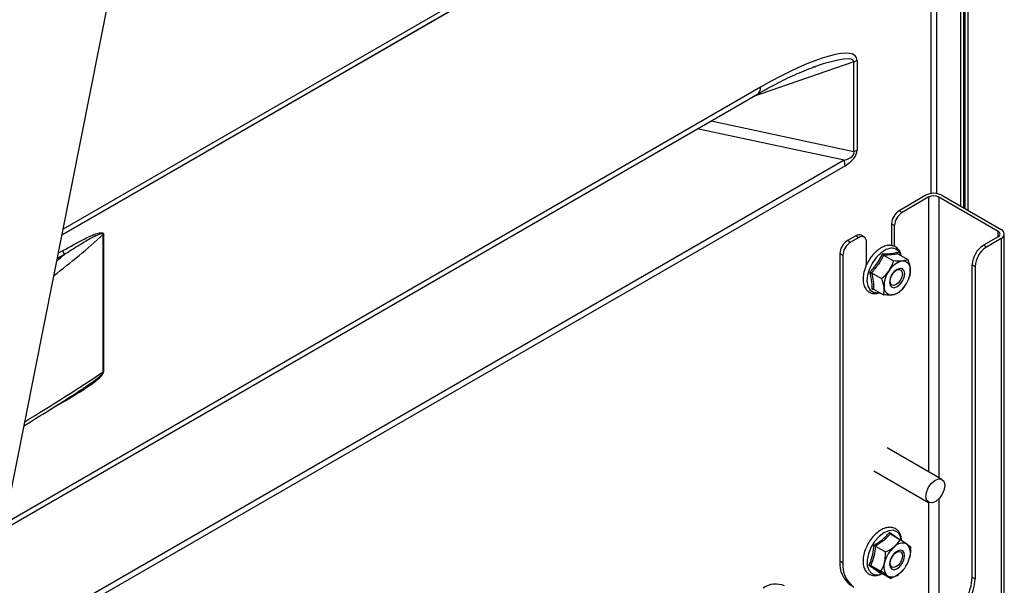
# Model space of a CAD drawing. Header units: millimetres. Extents: x 0 to 420, y 0 to 297.
# Tile 53 of 75: x 181 to 199, y 121 to 132. Entities that reach past the tile are written whole.
import ezdxf

# ---------------------------------------------------------------- set-up
doc = ezdxf.new("R2010")
doc.units = ezdxf.units.MM

msp = doc.modelspace()

# ---------------------------------------------------------------- linework, layer by layer
at = {"color": 8, "linetype": 'Continuous', "lineweight": 25}
for p, q in [((197.918, 128.335), (197.918, 172.696)), ((197.805, 172.173), (197.805, 128.336)), ((193.876, 134.826), (181.475, 127.667)), ((196.359, 130.816), (194.452, 130.156)), ((194.601, 130.337), (180.373, 122.123)), ((196.174, 128.964), (193.409, 129.554)), ((193.67, 129.705), (196.359, 129.131)), ((179.835, 119.418), (196.191, 128.861)), ((196.174, 128.964), (179.861, 119.546)), ((197.77, 123.098), (197.77, 128.272)), ((197.954, 128.272), (197.954, 122.992)), ((199.071, 127.521), (199.071, 127.627)), ((199.127, 127.488), (199.127, 115.861)), ((181.5, 127.189), (181.364, 127.111)), ((181.384, 127.212), (181.472, 127.262)), ((181.239, 124.276), (181.472, 124.41)), ((197.77, 119.504), (197.77, 122.521)), ((197.954, 122.586), (197.954, 119.822))]:
    msp.add_line(p, q, dxfattribs=at)
at = {"color": 7, "linetype": 'Continuous', "lineweight": 25}
for p, q in [((198.452, 128.049), (198.452, 171.971)), ((198.509, 128.017), (198.509, 172.004)), ((198.371, 128.096), (198.371, 171.912)), ((198.428, 128.064), (198.428, 171.944)), ((177.004, 105.179), (188.577, 163.394)), ((194.199, 134.91), (181.452, 127.552)), ((193.898, 134.743), (181.454, 127.56)), ((196.417, 130.842), (196.417, 129.156)), ((196.359, 129.131), (196.359, 130.816)), ((180.352, 122.016), (194.543, 130.209)), ((197.713, 128.305), (197.208, 128.013)), ((197.77, 128.272), (197.264, 127.98)), ((197.954, 128.272), (199.071, 127.627)), ((198.01, 128.305), (199.127, 127.66)), ((197.264, 127.98), (197.208, 128.013)), ((197.066, 127.768), (197.123, 127.735)), ((197.066, 127.768), (197.066, 127.356)), ((197.123, 127.341), (197.123, 127.735)), ((182.23, 124.981), (182.23, 127.566)), ((182.238, 127.571), (182.238, 124.986)), ((196.394, 127.543), (196.235, 127.451)), ((196.451, 127.511), (196.292, 127.419)), ((196.394, 127.543), (196.451, 127.511)), ((196.551, 127.52), (196.494, 127.553)), ((199.071, 127.521), (198.795, 127.362)), ((199.189, 115.896), (199.189, 127.574)), ((196.292, 127.419), (196.235, 127.451)), ((196.592, 127.429), (196.592, 126.985)), ((198.852, 127.329), (198.795, 127.362)), ((199.127, 127.488), (198.852, 127.329)), ((196.094, 127.206), (196.15, 127.174)), ((196.094, 127.206), (196.094, 121.421)), ((196.15, 127.174), (196.15, 121.388)), ((196.918, 127.178), (197.106, 127.069)), ((197.175, 127.231), (197.183, 127.199)), ((197.182, 127.204), (197.37, 127.095)), ((198.583, 126.994), (198.639, 126.961)), ((198.583, 121.115), (198.583, 126.994)), ((198.639, 126.961), (198.639, 121.082)), ((196.691, 126.846), (196.88, 126.737)), ((197.408, 126.79), (197.39, 126.75)), ((197.39, 126.738), (197.394, 126.748)), ((196.737, 126.535), (196.699, 126.534)), ((196.729, 126.54), (196.917, 126.431)), ((181.87, 124.679), (181.852, 124.668)), ((198.015, 122.956), (196.982, 123.552)), ((196.733, 123.119), (197.765, 122.523)), ((197.044, 121.929), (197.232, 121.821)), ((196.764, 121.7), (196.953, 121.591)), ((196.094, 121.421), (196.15, 121.388)), ((196.676, 121.335), (196.864, 121.226)), ((196.858, 121.201), (196.844, 121.192)), ((196.867, 121.2), (197.056, 121.091)), ((197.286, 121.251), (197.289, 121.255)), ((198.583, 121.115), (198.639, 121.082))]:
    msp.add_line(p, q, dxfattribs=at)
at = {"color": 8, "linetype": 'Continuous', "lineweight": 25, "flags": 128}
for points in [[(197.052, 127.306), (196.963, 127.281), (196.87, 127.223), (196.783, 127.139), (196.707, 127.034), (196.649, 126.918), (196.614, 126.799), (196.604, 126.687), (196.62, 126.591), (196.662, 126.52), (196.725, 126.478), (196.804, 126.47), (196.84, 126.476)], [(197.169, 121.97), (197.099, 121.998), (197.014, 121.991), (196.922, 121.952), (196.831, 121.882), (196.748, 121.788), (196.679, 121.677), (196.63, 121.558), (196.606, 121.441), (196.608, 121.335), (196.636, 121.249), (196.687, 121.19), (196.758, 121.163), (196.843, 121.169), (196.891, 121.186)]]:
    msp.add_lwpolyline(points, dxfattribs=at)
at = {"color": 7, "linetype": 'Continuous', "lineweight": 25, "flags": 128}
for points in [[(197.226, 126.929), (197.172, 126.91), (197.118, 126.867), (197.072, 126.805), (197.041, 126.734), (197.031, 126.665), (197.042, 126.609), (197.072, 126.574), (197.118, 126.565), (197.172, 126.584), (197.226, 126.628), (197.272, 126.689), (197.303, 126.76), (197.314, 126.829), (197.303, 126.885), (197.272, 126.92), (197.226, 126.929)], [(197.199, 126.907), (197.237, 126.9), (197.263, 126.871), (197.272, 126.825), (197.263, 126.768), (197.237, 126.71), (197.2, 126.658), (197.155, 126.622), (197.11, 126.607), (197.072, 126.614), (197.047, 126.643), (197.038, 126.69), (197.047, 126.746), (197.072, 126.805), (197.11, 126.856), (197.155, 126.892), (197.199, 126.907)], [(197.772, 122.52), (197.731, 122.559), (197.714, 122.626), (197.723, 122.711), (197.758, 122.8), (197.813, 122.879), (197.88, 122.938), (197.949, 122.966), (198.008, 122.96), (198.049, 122.92), (198.067, 122.853), (198.057, 122.769), (198.022, 122.68), (197.967, 122.6), (197.9, 122.542), (197.832, 122.513), (197.772, 122.52)], [(197.277, 121.609), (197.233, 121.622), (197.18, 121.607), (197.125, 121.566), (197.078, 121.506), (197.045, 121.436), (197.031, 121.367), (197.039, 121.308), (197.067, 121.27), (197.111, 121.257), (197.165, 121.272), (197.219, 121.313), (197.267, 121.373), (197.3, 121.443), (197.313, 121.513), (197.305, 121.571), (197.277, 121.609)], [(197.242, 121.59), (197.265, 121.558), (197.271, 121.51), (197.26, 121.452), (197.233, 121.394), (197.194, 121.345), (197.149, 121.311), (197.105, 121.299), (197.068, 121.309), (197.045, 121.341), (197.038, 121.389), (197.05, 121.447), (197.077, 121.505), (197.116, 121.554), (197.161, 121.588), (197.205, 121.6), (197.242, 121.59)]]:
    msp.add_lwpolyline(points, dxfattribs=at)
at = {"color": 7, "linetype": 'Continuous', "lineweight": 25}
for centre, radius, start, end in [((196.26, 131.116), 0.316, 288.1325, 299.6512), ((196.26, 129.431), 0.316, 288.1325, 299.6512), ((195.845, 128.856), 0.346, 0.7793, 18.1494), ((197.862, 128.018), 0.323, 62.6097, 117.3903), ((197.862, 128.094), 0.2, 62.6097, 117.3903), ((197.373, 127.754), 0.307, 122.6055, 177.3945), ((197.43, 127.721), 0.307, 122.6055, 177.3945), ((182.271, 127.513), 0.0671, 119.8403, 127.9262), ((196.453, 127.461), 0.101, 65.6929, 125.6176), ((196.506, 127.443), 0.0873, 350.786, 129.2033), ((199.051, 127.574), 0.0568, 290.7834, 69.2166), ((199.095, 127.574), 0.0917, 290.7834, 69.2166), ((196.401, 127.192), 0.307, 122.6055, 177.3945), ((196.457, 127.16), 0.307, 122.6055, 177.3945), ((199.043, 126.973), 0.461, 122.6055, 177.3945), ((199.1, 126.941), 0.461, 122.6055, 177.3945), ((181.595, 127.268), 0.123, 182.6393, 219.7721), ((197.35, 126.695), 0.38, 102.5881, 149.6989), ((197.279, 126.927), 0.139, 359.5254, 94.9481), ((197.42, 126.595), 0.494, 143.8064, 183.1595), ((196.925, 126.899), 0.494, 323.8064, 3.1595), ((196.995, 126.799), 0.38, 282.5881, 329.6989), ((197.066, 126.567), 0.139, 179.5254, 274.9481), ((182.271, 124.928), 0.0671, 119.8403, 127.9262), ((197.27, 121.556), 0.2, 64.6034, 138.2224), ((197.493, 121.254), 0.573, 130.5009, 166.0216), ((197.189, 121.572), 0.234, 338.6553, 44.5992), ((196.594, 121.371), 0.503, 174.3796, 234.302), ((196.651, 121.339), 0.503, 174.3796, 234.302), ((197.155, 121.307), 0.234, 158.6553, 224.5992), ((196.851, 121.626), 0.573, 310.5009, 346.0216), ((197.074, 121.323), 0.2, 244.6034, 318.2224), ((197.718, 121.145), 0.866, 328.8563, 358.0435), ((197.774, 121.112), 0.866, 328.8563, 358.0435), ((194.887, 120.584), 0.402, 65.6929, 125.6176)]:
    msp.add_arc(centre, radius, start, end, dxfattribs=at)
at = {"color": 8, "linetype": 'Continuous', "lineweight": 25}
for centre, radius, start, end in [((194.467, 130.32), 0.135, 304.2675, 7.0446), ((197.07, 127.132), 0.175, 12.723, 95.7818), ((197.019, 121.793), 0.232, 3.4917, 49.6348)]:
    msp.add_arc(centre, radius, start, end, dxfattribs=at)
at = {"color": 7, "linetype": 'Continuous', "lineweight": 25}
for centre, major_axis, ratio, start_param, end_param in [((194.504, 129.709), (1.895, 1.2), 0.21733, 6.146351, 7.666573), ((194.306, 129.823), (2.048, 1.014), 0.134618, 0.813354, 0.834953), ((194.306, 129.404), (2.055, -0.309), 0.193032, 5.880906, 6.371438), ((194.504, 129.289), (1.912, -0.151), 0.343615, 5.8198, 6.310332)]:
    msp.add_ellipse(centre, major_axis=major_axis, ratio=ratio, start_param=start_param, end_param=end_param, dxfattribs=at)
at = {"color": 8, "linetype": 'Continuous', "lineweight": 25}
for centre, major_axis, ratio, start_param, end_param in [((194.306, 129.823), (2.048, 1.014), 0.134618, 6.215019, 7.09654), ((160.972, 148.814), (22.31, -20.199), 0.698807, 6.155402, 6.21256), ((161.043, 148.915), (22.085, -20.198), 0.697875, 6.167761, 6.176436), ((160.972, 121.806), (26.322, 9.209), 0.220894, 5.482303, 5.571326)]:
    msp.add_ellipse(centre, major_axis=major_axis, ratio=ratio, start_param=start_param, end_param=end_param, dxfattribs=at)
at = {"color": 7, "linetype": 'Continuous', "lineweight": 25}
for points, knots in [([(194.543, 130.209), (194.673, 130.282), (194.921, 130.42), (195.285, 130.597), (195.526, 130.687), (195.644, 130.731)], [0, 0, 0, 0, 0.363317, 0.687936, 1, 1, 1, 1]), ([(181.472, 127.262), (181.609, 127.339), (181.792, 127.443), (182.021, 127.553), (182.133, 127.593), (182.204, 127.603), (182.229, 127.594), (182.237, 127.583), (182.238, 127.575), (182.238, 127.571)], [0, 0, 0, 0, 0.516718, 0.690972, 0.864475, 0.944041, 0.970762, 0.986807, 1, 1, 1, 1]), ([(182.23, 127.566), (182.23, 127.568), (182.23, 127.571), (182.228, 127.575), (182.221, 127.581), (182.197, 127.582), (182.088, 127.545), (181.923, 127.45), (181.705, 127.319), (181.573, 127.235), (181.5, 127.189)], [0, 0, 0, 0, 0.007353, 0.009772, 0.022481, 0.045963, 0.122358, 0.472314, 0.708355, 1, 1, 1, 1]), ([(197.248, 127.166), (197.242, 127.192), (197.23, 127.246), (197.182, 127.31), (197.114, 127.353), (197.051, 127.364), (197, 127.361), (196.945, 127.35), (196.867, 127.316), (196.777, 127.251), (196.695, 127.163), (196.624, 127.06), (196.57, 126.946), (196.537, 126.83), (196.526, 126.718), (196.54, 126.62), (196.576, 126.542), (196.632, 126.484), (196.705, 126.454), (196.78, 126.449), (196.827, 126.466), (196.847, 126.472)], [0, 0, 0, 0, 0.049414, 0.102938, 0.160074, 0.215097, 0.230746, 0.263388, 0.321925, 0.381698, 0.441819, 0.501792, 0.561761, 0.621933, 0.682556, 0.743849, 0.798813, 0.851556, 0.907441, 0.962224, 1, 1, 1, 1]), ([(196.66, 126.855), (196.665, 126.861), (196.677, 126.873), (196.71, 126.91), (196.758, 126.968), (196.813, 127.047), (196.86, 127.126), (196.885, 127.178), (196.898, 127.204)], [0, 0, 0, 0, 0.058542, 0.117099, 0.351456, 0.587806, 0.793313, 1, 1, 1, 1]), ([(196.918, 127.178), (196.887, 127.119), (196.825, 127.001), (196.736, 126.898), (196.691, 126.846)], [0, 0, 0, 0, 0.4921414, 1, 1, 1, 1]), ([(196.898, 127.204), (196.91, 127.203), (196.974, 127.202), (197.075, 127.207), (197.143, 127.224), (197.175, 127.231)], [0, 0, 0, 0, 0.11719, 0.587745, 1, 1, 1, 1]), ([(196.918, 127.178), (196.916, 127.179), (196.912, 127.182), (196.906, 127.188), (196.901, 127.195), (196.899, 127.201), (196.898, 127.203), (196.898, 127.204)], [0, 0, 0, 0, 0.236186, 0.471402, 0.732472, 0.990503, 1, 1, 1, 1]), ([(197.182, 127.204), (197.145, 127.196), (197.07, 127.18), (196.969, 127.178), (196.918, 127.178)], [0, 0, 0, 0, 0.492141, 1, 1, 1, 1]), ([(197.182, 127.204), (197.18, 127.205), (197.177, 127.208), (197.174, 127.215), (197.173, 127.223), (197.174, 127.228), (197.175, 127.231), (197.175, 127.231)], [0, 0, 0, 0, 0.236186, 0.471402, 0.732472, 0.990503, 1, 1, 1, 1]), ([(197.021, 126.887), (197.051, 126.939), (197.084, 126.998), (197.104, 127.061), (197.106, 127.069)], [0, 0, 0, 0, 0.872223, 1, 1, 1, 1]), ([(197.267, 127.066), (197.258, 127.065), (197.212, 127.061), (197.153, 127.065), (197.106, 127.069)], [0, 0, 0, 0, 0.189664, 1, 1, 1, 1]), ([(197.37, 127.095), (197.364, 127.092), (197.338, 127.078), (197.297, 127.071), (197.267, 127.066)], [0, 0, 0, 0, 0.262092, 1, 1, 1, 1]), ([(197.37, 127.095), (197.39, 127.041), (197.41, 126.982), (197.417, 126.93), (197.418, 126.926)], [0, 0, 0, 0, 0.932039, 1, 1, 1, 1]), ([(196.699, 126.534), (196.7, 126.545), (196.703, 126.602), (196.697, 126.706), (196.672, 126.808), (196.66, 126.855)], [0, 0, 0, 0, 0.11719, 0.587745, 1, 1, 1, 1]), ([(196.66, 126.855), (196.66, 126.855), (196.662, 126.855), (196.668, 126.854), (196.677, 126.852), (196.685, 126.849), (196.689, 126.847), (196.691, 126.846)], [0, 0, 0, 0, 0.009497, 0.267528, 0.528598, 0.763814, 1, 1, 1, 1]), ([(196.691, 126.846), (196.704, 126.792), (196.73, 126.682), (196.729, 126.588), (196.729, 126.54)], [0, 0, 0, 0, 0.492141, 1, 1, 1, 1]), ([(196.88, 126.737), (196.928, 126.78), (196.98, 126.826), (197.019, 126.883), (197.021, 126.887)], [0, 0, 0, 0, 0.932039, 1, 1, 1, 1]), ([(197.418, 126.926), (197.419, 126.883), (197.42, 126.834), (197.409, 126.795), (197.408, 126.79)], [0, 0, 0, 0, 0.872223, 1, 1, 1, 1]), ([(196.927, 126.568), (196.917, 126.616), (196.905, 126.671), (196.883, 126.729), (196.88, 126.737)], [0, 0, 0, 0, 0.872223, 1, 1, 1, 1]), ([(197.323, 126.608), (197.285, 126.561), (197.241, 126.507), (197.188, 126.464), (197.181, 126.458)], [0, 0, 0, 0, 0.872223, 1, 1, 1, 1]), ([(196.699, 126.534), (196.699, 126.534), (196.702, 126.536), (196.707, 126.54), (196.715, 126.542), (196.723, 126.543), (196.727, 126.541), (196.729, 126.54)], [0, 0, 0, 0, 0.009497, 0.267528, 0.528598, 0.763814, 1, 1, 1, 1]), ([(196.917, 126.431), (196.925, 126.471), (196.933, 126.513), (196.927, 126.564), (196.927, 126.568)], [0, 0, 0, 0, 0.932039, 1, 1, 1, 1]), ([(197.078, 126.428), (197.069, 126.428), (197.023, 126.424), (196.964, 126.428), (196.917, 126.431)], [0, 0, 0, 0, 0.189664, 1, 1, 1, 1]), ([(197.181, 126.458), (197.175, 126.454), (197.149, 126.441), (197.108, 126.434), (197.078, 126.428)], [0, 0, 0, 0, 0.262092, 1, 1, 1, 1]), ([(181.472, 124.41), (181.609, 124.491), (181.792, 124.6), (182.021, 124.754), (182.133, 124.843), (182.204, 124.914), (182.229, 124.953), (182.237, 124.972), (182.238, 124.982), (182.238, 124.986)], [0, 0, 0, 0, 0.516718, 0.690972, 0.864475, 0.944041, 0.970762, 0.986807, 1, 1, 1, 1]), ([(180.739, 123.967), (180.898, 124.065), (181.243, 124.276), (181.611, 124.51), (181.817, 124.645), (181.852, 124.668)], [0, 0, 0, 0, 0.413203, 0.899697, 1, 1, 1, 1]), ([(197.156, 122.017), (197.142, 122.026), (197.106, 122.047), (197.035, 122.059), (196.949, 122.046), (196.86, 122.005), (196.771, 121.938), (196.69, 121.849), (196.628, 121.759), (196.602, 121.7), (196.593, 121.678)], [0, 0, 0, 0, 0.080215, 0.211988, 0.345048, 0.484435, 0.628356, 0.77288, 0.917053, 1, 1, 1, 1]), ([(196.736, 121.717), (196.743, 121.721), (196.757, 121.729), (196.796, 121.754), (196.854, 121.792), (196.922, 121.847), (196.98, 121.902), (197.013, 121.94), (197.03, 121.958)], [0, 0, 0, 0, 0.058542, 0.117099, 0.351456, 0.587806, 0.793313, 1, 1, 1, 1]), ([(197.03, 121.958), (197.04, 121.952), (197.088, 121.918), (197.149, 121.875), (197.184, 121.85), (197.195, 121.842)], [0, 0, 0, 0, 0.1492555, 0.7485616, 1, 1, 1, 1]), ([(197.044, 121.929), (197.042, 121.931), (197.038, 121.934), (197.034, 121.941), (197.031, 121.949), (197.03, 121.955), (197.03, 121.958), (197.03, 121.958)], [0, 0, 0, 0, 0.236186, 0.471402, 0.732472, 0.990503, 1, 1, 1, 1]), ([(197.254, 121.815), (197.253, 121.826), (197.253, 121.873), (197.228, 121.938), (197.19, 121.991), (197.162, 122.012), (197.156, 122.017)], [0, 0, 0, 0, 0.124656, 0.531343, 0.882359, 1, 1, 1, 1]), ([(197.044, 121.929), (197.005, 121.888), (196.925, 121.804), (196.818, 121.735), (196.764, 121.7)], [0, 0, 0, 0, 0.492141, 1, 1, 1, 1]), ([(197.121, 121.689), (197.158, 121.726), (197.201, 121.768), (197.229, 121.815), (197.232, 121.821)], [0, 0, 0, 0, 0.872223, 1, 1, 1, 1]), ([(197.356, 121.737), (197.35, 121.741), (197.316, 121.765), (197.27, 121.796), (197.232, 121.821)], [0, 0, 0, 0, 0.189664, 1, 1, 1, 1]), ([(196.593, 121.678), (196.585, 121.662), (196.559, 121.609), (196.536, 121.514), (196.526, 121.403), (196.542, 121.306), (196.58, 121.229), (196.637, 121.174), (196.711, 121.144), (196.795, 121.146), (196.858, 121.16), (196.891, 121.181), (196.895, 121.184)], [0, 0, 0, 0, 0.051908, 0.174552, 0.298156, 0.423135, 0.534681, 0.641946, 0.75544, 0.867064, 0.982341, 1, 1, 1, 1]), ([(196.644, 121.334), (196.649, 121.347), (196.678, 121.416), (196.717, 121.541), (196.73, 121.661), (196.736, 121.717)], [0, 0, 0, 0, 0.11719, 0.587745, 1, 1, 1, 1]), ([(196.764, 121.7), (196.756, 121.636), (196.74, 121.507), (196.698, 121.393), (196.676, 121.335)], [0, 0, 0, 0, 0.492141, 1, 1, 1, 1]), ([(196.736, 121.717), (196.736, 121.717), (196.739, 121.715), (196.743, 121.712), (196.751, 121.708), (196.758, 121.703), (196.762, 121.701), (196.764, 121.7)], [0, 0, 0, 0, 0.009497, 0.267528, 0.528598, 0.763814, 1, 1, 1, 1]), ([(196.937, 121.392), (196.946, 121.449), (196.956, 121.514), (196.953, 121.582), (196.953, 121.591)], [0, 0, 0, 0, 0.872223, 1, 1, 1, 1]), ([(196.953, 121.591), (197.009, 121.618), (197.07, 121.648), (197.117, 121.687), (197.121, 121.689)], [0, 0, 0, 0, 0.932039, 1, 1, 1, 1]), ([(197.423, 121.686), (197.42, 121.689), (197.405, 121.701), (197.377, 121.722), (197.356, 121.737)], [0, 0, 0, 0, 0.2620915, 1, 1, 1, 1]), ([(197.423, 121.686), (197.423, 121.622), (197.423, 121.554), (197.409, 121.491), (197.408, 121.487)], [0, 0, 0, 0, 0.932039, 1, 1, 1, 1]), ([(196.864, 121.226), (196.891, 121.274), (196.92, 121.326), (196.936, 121.388), (196.937, 121.392)], [0, 0, 0, 0, 0.932039, 1, 1, 1, 1]), ([(196.644, 121.334), (196.644, 121.334), (196.646, 121.335), (196.652, 121.337), (196.661, 121.338), (196.67, 121.338), (196.674, 121.336), (196.676, 121.335)], [0, 0, 0, 0, 0.0094971, 0.2675278, 0.5285984, 0.7638143, 1, 1, 1, 1]), ([(196.844, 121.192), (196.839, 121.196), (196.81, 121.219), (196.75, 121.263), (196.678, 121.311), (196.644, 121.334)], [0, 0, 0, 0, 0.11719, 0.587745, 1, 1, 1, 1]), ([(196.676, 121.335), (196.714, 121.309), (196.791, 121.256), (196.841, 121.219), (196.867, 121.2)], [0, 0, 0, 0, 0.492141, 1, 1, 1, 1]), ([(196.844, 121.192), (196.844, 121.192), (196.846, 121.194), (196.849, 121.198), (196.855, 121.201), (196.861, 121.202), (196.865, 121.201), (196.867, 121.2)], [0, 0, 0, 0, 0.009497, 0.267528, 0.528598, 0.763814, 1, 1, 1, 1]), ([(196.988, 121.142), (196.982, 121.147), (196.948, 121.17), (196.902, 121.201), (196.864, 121.226)], [0, 0, 0, 0, 0.189664, 1, 1, 1, 1]), ([(197.281, 121.255), (197.267, 121.235), (197.251, 121.212), (197.227, 121.192), (197.224, 121.19)], [0, 0, 0, 0, 0.864686, 1, 1, 1, 1]), ([(197.056, 121.091), (197.052, 121.094), (197.037, 121.106), (197.009, 121.127), (196.988, 121.142)], [0, 0, 0, 0, 0.262092, 1, 1, 1, 1]), ([(197.224, 121.19), (197.178, 121.158), (197.125, 121.122), (197.063, 121.095), (197.056, 121.091)], [0, 0, 0, 0, 0.872223, 1, 1, 1, 1])]:
    msp.add_open_spline(points, degree=3, knots=knots, dxfattribs=at)
at = {"color": 8, "linetype": 'Continuous', "lineweight": 25}
msp.add_open_spline([(182.23, 124.981), (182.23, 124.979), (182.23, 124.976), (182.228, 124.968), (182.221, 124.955), (182.197, 124.923), (182.088, 124.823), (181.973, 124.745), (181.878, 124.684), (181.87, 124.679)], degree=3, knots=[0, 0, 0, 0, 0.014534, 0.019316, 0.044438, 0.090854, 0.241861, 0.933608, 1, 1, 1, 1], dxfattribs=at)

doc.saveas('drawing.dxf')
